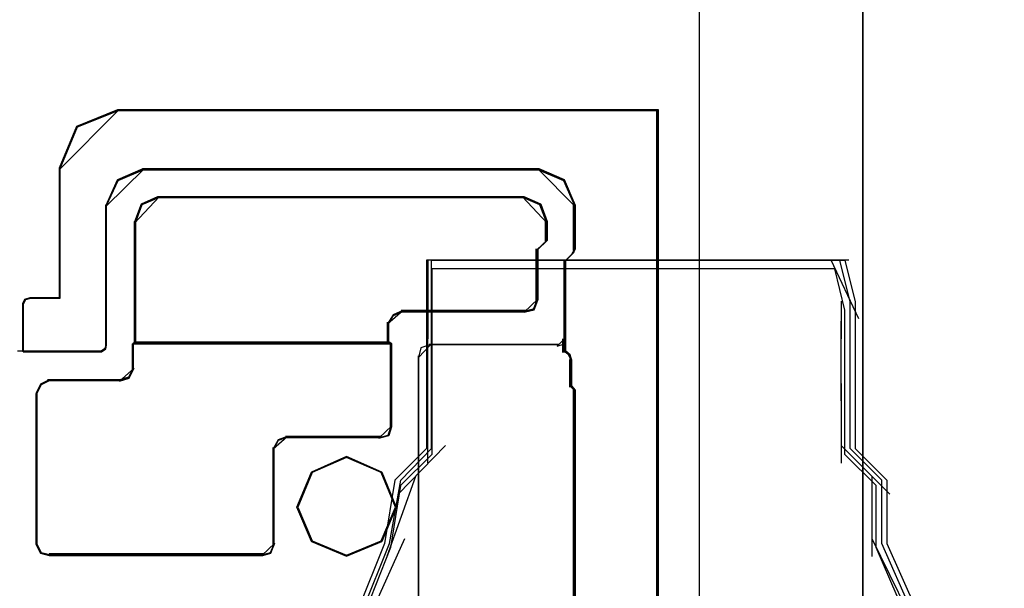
# Model space of a CAD drawing. Header units: millimetres. Extents: x 18084 to 52399, y 38174 to 56392.
# Tile 146 of 250: x 25599 to 25641, y 50811 to 50835. Entities that reach past the tile are written whole.
import ezdxf

# ---------------------------------------------------------------- set-up
doc = ezdxf.new("R2010")
doc.units = ezdxf.units.MM
doc.header["$LTSCALE"] = 100
for name, color, linetype in [('30', 7, 'Continuous'), ('5', 7, 'Continuous'), ('50', 7, 'Continuous'), ('60', 7, 'Continuous')]:
    doc.layers.add(name, color=color, linetype=linetype)

msp = doc.modelspace()

# ---------------------------------------------------------------- linework, layer by layer
at = {"layer": '30', "color": 7}
for points in [[(25625.789, 50771.015), (25625.789, 50831.094), (25618.174, 50831.094), (25602.73, 50831.094), (25600.98, 50830.389), (25600.243, 50828.61), (25600.243, 50823.09), (25598.984, 50823.09), (25598.769, 50823.028), (25598.677, 50822.844), (25598.677, 50820.82), (25602.024, 50820.82), (25602.208, 50820.943), (25602.239, 50821.096), (25602.239, 50827.046), (25602.73, 50828.119), (25603.804, 50828.579), (25620.692, 50828.579), (25621.766, 50828.119), (25622.227, 50827.046), (25622.227, 50825.175), (25622.166, 50825.022), (25621.828, 50824.684), (25621.828, 50820.82), (25622.012, 50820.667), (25622.073, 50820.452), (25622.073, 50819.348), (25622.227, 50819.164), (25622.227, 50809.718)], [(25625.789, 50771.015), (25625.789, 50831.094), (25618.174, 50831.094), (25602.73, 50831.094), (25600.98, 50830.389), (25600.243, 50828.61), (25600.243, 50823.09), (25598.984, 50823.09), (25598.769, 50823.028), (25598.677, 50822.844), (25598.677, 50820.82), (25602.024, 50820.82), (25602.208, 50820.943), (25602.239, 50821.096), (25602.239, 50827.046), (25602.73, 50828.119), (25603.804, 50828.579), (25620.692, 50828.579), (25621.766, 50828.119), (25622.227, 50827.046), (25622.227, 50825.175), (25622.166, 50825.022), (25621.828, 50824.684), (25621.828, 50820.82), (25622.012, 50820.667), (25622.073, 50820.452), (25622.073, 50819.348), (25622.227, 50819.164), (25622.227, 50809.718)], [(25625.789, 50771.015), (25625.789, 50831.094), (25618.174, 50831.094), (25602.73, 50831.094), (25600.98, 50830.389), (25600.243, 50828.61), (25600.243, 50823.09), (25598.984, 50823.09), (25598.769, 50823.028), (25598.677, 50822.844), (25598.677, 50820.82), (25602.024, 50820.82), (25602.208, 50820.943), (25602.239, 50821.096), (25602.239, 50827.046), (25602.73, 50828.119), (25603.804, 50828.579), (25620.692, 50828.579), (25621.766, 50828.119), (25622.227, 50827.046), (25622.227, 50825.175), (25622.166, 50825.022), (25621.828, 50824.684), (25621.828, 50820.82), (25622.012, 50820.667), (25622.073, 50820.452), (25622.073, 50819.348), (25622.227, 50819.164), (25622.227, 50809.718)], [(25625.789, 50771.015), (25625.789, 50831.094), (25618.174, 50831.094), (25602.73, 50831.094), (25600.98, 50830.389), (25600.243, 50828.61), (25600.243, 50823.09), (25598.984, 50823.09), (25598.769, 50823.028), (25598.677, 50822.844), (25598.677, 50820.82), (25602.024, 50820.82), (25602.208, 50820.943), (25602.239, 50821.096), (25602.239, 50827.046), (25602.73, 50828.119), (25603.804, 50828.579), (25620.692, 50828.579), (25621.766, 50828.119), (25622.227, 50827.046), (25622.227, 50825.175), (25622.166, 50825.022), (25621.828, 50824.684), (25621.828, 50820.82), (25622.012, 50820.667), (25622.073, 50820.452), (25622.073, 50819.348), (25622.227, 50819.164), (25622.227, 50809.718)], [(25622.236, 50809.72), (25622.236, 50819.167), (25622.083, 50819.351), (25622.083, 50820.455), (25622.021, 50820.669), (25621.837, 50820.823), (25621.837, 50824.687), (25622.175, 50825.025), (25622.236, 50825.178), (25622.236, 50827.049), (25621.775, 50828.123), (25620.7, 50828.583), (25603.808, 50828.583), (25602.733, 50828.123), (25602.242, 50827.049), (25602.242, 50821.099), (25602.211, 50820.946), (25602.027, 50820.823), (25598.679, 50820.823), (25598.464, 50820.823)], [(25622.236, 50809.72), (25622.236, 50819.167), (25622.083, 50819.351), (25622.083, 50820.455), (25622.021, 50820.669), (25621.837, 50820.823), (25621.837, 50824.687), (25622.175, 50825.025), (25622.236, 50825.178), (25622.236, 50827.049), (25621.775, 50828.123), (25620.7, 50828.583), (25603.808, 50828.583), (25602.733, 50828.123), (25602.242, 50827.049), (25602.242, 50821.099), (25602.211, 50820.946), (25602.027, 50820.823), (25598.679, 50820.823), (25598.464, 50820.823)], [(25622.236, 50809.72), (25622.236, 50819.167), (25622.083, 50819.351), (25622.083, 50820.455), (25622.021, 50820.669), (25621.837, 50820.823), (25621.837, 50824.687), (25622.175, 50825.025), (25622.236, 50825.178), (25622.236, 50827.049), (25621.775, 50828.123), (25620.7, 50828.583), (25603.808, 50828.583), (25602.733, 50828.123), (25602.242, 50827.049), (25602.242, 50821.099), (25602.211, 50820.946), (25602.027, 50820.823), (25598.679, 50820.823), (25598.464, 50820.823)]]:
    msp.add_lwpolyline(points, dxfattribs=at)
at = {"layer": '30', "color": 59}
for points in [[(25625.789, 50771.015), (25625.789, 50831.094), (25618.174, 50831.094), (25602.73, 50831.094), (25600.98, 50830.389), (25600.243, 50828.61), (25600.243, 50823.09), (25598.984, 50823.09), (25598.769, 50823.028), (25598.677, 50822.844), (25598.677, 50820.82), (25602.024, 50820.82), (25602.208, 50820.943), (25602.239, 50821.096), (25602.239, 50827.046), (25602.73, 50828.119), (25603.804, 50828.579), (25620.692, 50828.579), (25621.766, 50828.119), (25622.227, 50827.046), (25622.227, 50825.175), (25622.166, 50825.022), (25621.828, 50824.684), (25621.828, 50820.82), (25622.012, 50820.667), (25622.073, 50820.452), (25622.073, 50819.348), (25622.227, 50819.164), (25622.227, 50809.718)], [(25625.789, 50771.015), (25625.789, 50831.094), (25618.174, 50831.094), (25602.73, 50831.094), (25600.98, 50830.389), (25600.243, 50828.61), (25600.243, 50823.09), (25598.984, 50823.09), (25598.769, 50823.028), (25598.677, 50822.844), (25598.677, 50820.82), (25602.024, 50820.82), (25602.208, 50820.943), (25602.239, 50821.096), (25602.239, 50827.046), (25602.73, 50828.119), (25603.804, 50828.579), (25620.692, 50828.579), (25621.766, 50828.119), (25622.227, 50827.046), (25622.227, 50825.175), (25622.166, 50825.022), (25621.828, 50824.684), (25621.828, 50820.82), (25622.012, 50820.667), (25622.073, 50820.452), (25622.073, 50819.348), (25622.227, 50819.164), (25622.227, 50809.718)], [(25625.754, 50771.047), (25625.754, 50831.062), (25618.159, 50831.062), (25602.754, 50831.062), (25601.009, 50830.357), (25600.274, 50828.58), (25600.274, 50823.066), (25599.018, 50823.066), (25598.804, 50823.005), (25598.712, 50822.821), (25598.712, 50820.799), (25602.05, 50820.799), (25602.234, 50820.921), (25602.264, 50821.075), (25602.264, 50827.018), (25602.754, 50828.09), (25603.826, 50828.55), (25620.67, 50828.55), (25621.742, 50828.09), (25622.201, 50827.018), (25622.201, 50825.149), (25622.14, 50824.996), (25621.803, 50824.659), (25621.803, 50820.799), (25621.987, 50820.646), (25622.048, 50820.431), (25622.048, 50819.328), (25622.201, 50819.145), (25622.201, 50809.709)], [(25625.754, 50771.047), (25625.754, 50831.062), (25618.159, 50831.062), (25602.754, 50831.062), (25601.009, 50830.357), (25600.274, 50828.58), (25600.274, 50823.066), (25599.018, 50823.066), (25598.804, 50823.005), (25598.712, 50822.821), (25598.712, 50820.799), (25602.05, 50820.799), (25602.234, 50820.921), (25602.264, 50821.075), (25602.264, 50827.018), (25602.754, 50828.09), (25603.826, 50828.55), (25620.67, 50828.55), (25621.742, 50828.09), (25622.201, 50827.018), (25622.201, 50825.149), (25622.14, 50824.996), (25621.803, 50824.659), (25621.803, 50820.799), (25621.987, 50820.646), (25622.048, 50820.431), (25622.048, 50819.328), (25622.201, 50819.145), (25622.201, 50809.709)], [(25622.236, 50809.72), (25622.236, 50819.167), (25622.083, 50819.351), (25622.083, 50820.455), (25622.021, 50820.669), (25621.837, 50820.823), (25621.837, 50824.687), (25622.175, 50825.025), (25622.236, 50825.178), (25622.236, 50827.049), (25621.775, 50828.123), (25620.7, 50828.583), (25603.808, 50828.583), (25602.733, 50828.123), (25602.242, 50827.049), (25602.242, 50821.099), (25602.211, 50820.946), (25602.027, 50820.823), (25598.679, 50820.823), (25598.464, 50820.823)]]:
    msp.add_lwpolyline(points, dxfattribs=at)
at = {"layer": '30', "color": 139}
for points in [[(25602.788, 50831.094), (25600.995, 50830.37), (25600.24, 50828.543), (25602.788, 50831.094)], [(25625.789, 50831.094), (25618.124, 50831.094), (25625.789, 50831.094)], [(25625.719, 50771.015), (25625.719, 50831.094), (25625.719, 50771.015)], [(25603.859, 50828.583), (25602.741, 50828.103), (25602.229, 50826.982), (25603.859, 50828.583)], [(25603.792, 50828.583), (25620.703, 50828.583), (25603.792, 50828.583)], [(25622.236, 50826.982), (25621.756, 50828.103), (25620.636, 50828.583), (25622.236, 50826.982)], [(25604.503, 50827.387), (25603.749, 50827.06), (25603.454, 50826.277), (25604.503, 50827.387)], [(25620.06, 50827.387), (25604.436, 50827.387), (25620.06, 50827.387)], [(25621.041, 50826.277), (25620.746, 50827.06), (25619.993, 50827.387), (25621.041, 50826.277)], [(25602.229, 50821.039), (25602.229, 50827.049), (25602.229, 50821.039)], [(25622.167, 50827.049), (25622.167, 50825.114), (25622.167, 50827.049)], [(25603.454, 50826.344), (25603.454, 50821.131), (25603.454, 50826.344)], [(25620.972, 50826.344), (25620.972, 50825.481), (25620.972, 50826.344)], [(25621.041, 50825.548), (25620.574, 50825.114), (25621.041, 50825.548)], [(25620.574, 50825.181), (25620.574, 50822.97), (25620.574, 50825.181)], [(25622.104, 50824.96), (25622.236, 50825.181), (25622.104, 50824.96)], [(25622.174, 50825.029), (25621.769, 50824.622), (25622.174, 50825.029)], [(25621.769, 50820.764), (25621.769, 50824.692), (25621.769, 50820.764)], [(25620.055, 50822.478), (25620.47, 50822.583), (25620.644, 50823.037), (25620.055, 50822.478)], [(25614.885, 50822.548), (25614.474, 50822.373), (25614.234, 50821.989), (25614.885, 50822.548)], [(25620.122, 50822.548), (25614.818, 50822.548), (25620.122, 50822.548)], [(25614.234, 50822.056), (25614.234, 50821.131), (25614.234, 50822.056)], [(25621.463, 50821.039), (25621.737, 50821.117), (25621.776, 50821.352), (25621.463, 50821.039)], [(25621.707, 50821.352), (25621.707, 50820.764), (25621.707, 50821.352)], [(25603.524, 50821.2), (25603.362, 50821.069), (25603.524, 50821.2)], [(25614.425, 50821.138), (25603.362, 50821.138), (25614.425, 50821.138)], [(25603.362, 50821.138), (25603.362, 50820.029), (25603.362, 50821.138)], [(25603.454, 50821.2), (25614.303, 50821.2), (25603.454, 50821.2)], [(25614.234, 50821.2), (25614.425, 50821.069), (25614.234, 50821.2)], [(25614.358, 50821.138), (25614.358, 50817.577), (25614.358, 50821.138)], [(25616.08, 50821.108), (25615.656, 50820.968), (25615.551, 50820.548), (25616.08, 50821.108)], [(25621.531, 50821.108), (25616.01, 50821.108), (25621.531, 50821.108)], [(25615.551, 50811.267), (25615.551, 50820.617), (25615.551, 50811.267)], [(25621.769, 50820.831), (25622.02, 50820.61), (25621.769, 50820.831)], [(25622.082, 50820.396), (25621.953, 50820.679), (25622.082, 50820.396)], [(25622.012, 50819.292), (25622.012, 50820.463), (25622.012, 50819.292)], [(25602.811, 50819.538), (25603.225, 50819.677), (25603.432, 50820.096), (25602.811, 50819.538)], [(25599.75, 50819.607), (25602.88, 50819.607), (25599.75, 50819.607)], [(25622.012, 50819.362), (25622.236, 50819.108), (25622.012, 50819.362)], [(25622.167, 50809.674), (25622.167, 50819.178), (25622.167, 50809.674)], [(25613.866, 50817.118), (25614.285, 50817.224), (25614.425, 50817.647), (25613.866, 50817.118)], [(25609.956, 50817.185), (25609.573, 50817.045), (25609.365, 50816.659), (25609.956, 50817.185)], [(25613.936, 50817.185), (25609.886, 50817.185), (25613.936, 50817.185)], [(25609.365, 50816.726), (25609.365, 50812.585), (25609.365, 50816.726)], [(25614.609, 50814.18), (25613.987, 50815.675), (25612.492, 50816.329), (25610.998, 50815.675), (25610.376, 50814.18), (25610.998, 50812.716), (25612.492, 50812.093), (25613.987, 50812.716), (25614.609, 50814.18)], [(25608.875, 50812.126), (25609.259, 50812.231), (25609.434, 50812.652), (25608.875, 50812.126)], [(25608.945, 50812.193), (25599.81, 50812.193), (25608.945, 50812.193)], [(25615.551, 50790.772), (25615.551, 50811.366), (25615.551, 50790.772)]]:
    msp.add_lwpolyline(points, close=True, dxfattribs=at)
at = {"layer": '30', "color": 7}
for points in [[(25620.119, 50822.525), (25614.866, 50822.525), (25614.497, 50822.371), (25614.282, 50822.033), (25614.282, 50821.171), (25614.405, 50821.11), (25614.405, 50817.602), (25614.282, 50817.233), (25613.913, 50817.141), (25609.919, 50817.141), (25609.581, 50817.018), (25609.397, 50816.679), (25609.397, 50812.587), (25609.243, 50812.218), (25608.905, 50812.126), (25599.811, 50812.126), (25599.443, 50812.218), (25599.258, 50812.587), (25599.258, 50819.018), (25599.443, 50819.387), (25599.811, 50819.571), (25602.822, 50819.571), (25603.191, 50819.695), (25603.375, 50820.064), (25603.375, 50821.11), (25603.467, 50821.171), (25603.467, 50826.34), (25603.744, 50827.079), (25604.45, 50827.387), (25620.058, 50827.387), (25620.765, 50827.079), (25621.041, 50826.34), (25621.041, 50825.541), (25620.642, 50825.171), (25620.642, 50823.018), (25620.488, 50822.618), (25620.119, 50822.525)], [(25620.119, 50822.525), (25614.866, 50822.525), (25614.497, 50822.371), (25614.282, 50822.033), (25614.282, 50821.171), (25614.405, 50821.11), (25614.405, 50817.602), (25614.282, 50817.233), (25613.913, 50817.141), (25609.919, 50817.141), (25609.581, 50817.018), (25609.397, 50816.679), (25609.397, 50812.587), (25609.243, 50812.218), (25608.905, 50812.126), (25599.811, 50812.126), (25599.443, 50812.218), (25599.258, 50812.587), (25599.258, 50819.018), (25599.443, 50819.387), (25599.811, 50819.571), (25602.822, 50819.571), (25603.191, 50819.695), (25603.375, 50820.064), (25603.375, 50821.11), (25603.467, 50821.171), (25603.467, 50826.34), (25603.744, 50827.079), (25604.45, 50827.387), (25620.058, 50827.387), (25620.765, 50827.079), (25621.041, 50826.34), (25621.041, 50825.541), (25620.642, 50825.171), (25620.642, 50823.018), (25620.488, 50822.618), (25620.119, 50822.525)], [(25620.119, 50822.525), (25614.866, 50822.525), (25614.497, 50822.371), (25614.282, 50822.033), (25614.282, 50821.171), (25614.405, 50821.11), (25614.405, 50817.602), (25614.282, 50817.233), (25613.913, 50817.141), (25609.919, 50817.141), (25609.581, 50817.018), (25609.397, 50816.679), (25609.397, 50812.587), (25609.243, 50812.218), (25608.905, 50812.126), (25599.811, 50812.126), (25599.443, 50812.218), (25599.258, 50812.587), (25599.258, 50819.018), (25599.443, 50819.387), (25599.811, 50819.571), (25602.822, 50819.571), (25603.191, 50819.695), (25603.375, 50820.064), (25603.375, 50821.11), (25603.467, 50821.171), (25603.467, 50826.34), (25603.744, 50827.079), (25604.45, 50827.387), (25620.058, 50827.387), (25620.765, 50827.079), (25621.041, 50826.34), (25621.041, 50825.541), (25620.642, 50825.171), (25620.642, 50823.018), (25620.488, 50822.618), (25620.119, 50822.525)], [(25603.454, 50821.131), (25614.277, 50821.131), (25614.277, 50821.998), (25614.492, 50822.339), (25614.861, 50822.493), (25620.119, 50822.493), (25620.488, 50822.586), (25620.641, 50822.989), (25620.641, 50825.157), (25621.041, 50825.528), (25621.041, 50826.334), (25620.764, 50827.077), (25620.057, 50827.387), (25604.438, 50827.387), (25603.731, 50827.077), (25603.454, 50826.334), (25603.454, 50821.131)], [(25603.454, 50821.131), (25614.277, 50821.131), (25614.277, 50821.998), (25614.492, 50822.339), (25614.861, 50822.493), (25620.119, 50822.493), (25620.488, 50822.586), (25620.641, 50822.989), (25620.641, 50825.157), (25621.041, 50825.528), (25621.041, 50826.334), (25620.764, 50827.077), (25620.057, 50827.387), (25604.438, 50827.387), (25603.731, 50827.077), (25603.454, 50826.334), (25603.454, 50821.131)], [(25603.454, 50821.131), (25614.277, 50821.131), (25614.277, 50821.998), (25614.492, 50822.339), (25614.861, 50822.493), (25620.119, 50822.493), (25620.488, 50822.586), (25620.641, 50822.989), (25620.641, 50825.157), (25621.041, 50825.528), (25621.041, 50826.334), (25620.764, 50827.077), (25620.057, 50827.387), (25604.438, 50827.387), (25603.731, 50827.077), (25603.454, 50826.334), (25603.454, 50821.131)], [(25599.258, 50819.04), (25599.258, 50812.589), (25599.443, 50812.218), (25599.812, 50812.126), (25608.918, 50812.126), (25609.257, 50812.218), (25609.411, 50812.589), (25609.411, 50816.694), (25609.595, 50817.033), (25609.934, 50817.157), (25613.933, 50817.157), (25614.302, 50817.249), (25614.425, 50817.62), (25614.425, 50821.139), (25614.302, 50821.2), (25603.473, 50821.2), (25603.381, 50821.139), (25603.381, 50820.089), (25603.196, 50819.719), (25602.827, 50819.595), (25599.812, 50819.595), (25599.443, 50819.41), (25599.258, 50819.04)], [(25599.258, 50819.04), (25599.258, 50812.589), (25599.443, 50812.218), (25599.812, 50812.126), (25608.918, 50812.126), (25609.257, 50812.218), (25609.411, 50812.589), (25609.411, 50816.694), (25609.595, 50817.033), (25609.934, 50817.157), (25613.933, 50817.157), (25614.302, 50817.249), (25614.425, 50817.62), (25614.425, 50821.139), (25614.302, 50821.2), (25603.473, 50821.2), (25603.381, 50821.139), (25603.381, 50820.089), (25603.196, 50819.719), (25602.827, 50819.595), (25599.812, 50819.595), (25599.443, 50819.41), (25599.258, 50819.04)], [(25599.258, 50819.04), (25599.258, 50812.589), (25599.443, 50812.218), (25599.812, 50812.126), (25608.918, 50812.126), (25609.257, 50812.218), (25609.411, 50812.589), (25609.411, 50816.694), (25609.595, 50817.033), (25609.934, 50817.157), (25613.933, 50817.157), (25614.302, 50817.249), (25614.425, 50817.62), (25614.425, 50821.139), (25614.302, 50821.2), (25603.473, 50821.2), (25603.381, 50821.139), (25603.381, 50820.089), (25603.196, 50819.719), (25602.827, 50819.595), (25599.812, 50819.595), (25599.443, 50819.41), (25599.258, 50819.04)], [(25613.987, 50812.716), (25612.492, 50812.093), (25610.998, 50812.716), (25610.376, 50814.18), (25610.998, 50815.675), (25612.492, 50816.329), (25613.987, 50815.675), (25614.609, 50814.18), (25613.987, 50812.716)], [(25613.987, 50812.716), (25612.492, 50812.093), (25610.998, 50812.716), (25610.376, 50814.18), (25610.998, 50815.675), (25612.492, 50816.329), (25613.987, 50815.675), (25614.609, 50814.18), (25613.987, 50812.716)], [(25613.987, 50812.716), (25612.492, 50812.093), (25610.998, 50812.716), (25610.376, 50814.18), (25610.998, 50815.675), (25612.492, 50816.329), (25613.987, 50815.675), (25614.609, 50814.18), (25613.987, 50812.716)], [(25612.492, 50812.093), (25613.987, 50812.716), (25614.609, 50814.18), (25613.987, 50815.675), (25612.492, 50816.329), (25610.998, 50815.675), (25610.376, 50814.18), (25610.998, 50812.716), (25612.492, 50812.093)], [(25612.492, 50812.093), (25613.987, 50812.716), (25614.609, 50814.18), (25613.987, 50815.675), (25612.492, 50816.329), (25610.998, 50815.675), (25610.376, 50814.18), (25610.998, 50812.716), (25612.492, 50812.093)], [(25612.492, 50812.093), (25613.987, 50812.716), (25614.609, 50814.18), (25613.987, 50815.675), (25612.492, 50816.329), (25610.998, 50815.675), (25610.376, 50814.18), (25610.998, 50812.716), (25612.492, 50812.093)]]:
    msp.add_lwpolyline(points, close=True, dxfattribs=at)
at = {"layer": '30', "color": 59}
for points in [[(25620.119, 50822.525), (25614.866, 50822.525), (25614.497, 50822.371), (25614.282, 50822.033), (25614.282, 50821.171), (25614.405, 50821.11), (25614.405, 50817.602), (25614.282, 50817.233), (25613.913, 50817.141), (25609.919, 50817.141), (25609.581, 50817.018), (25609.397, 50816.679), (25609.397, 50812.587), (25609.243, 50812.218), (25608.905, 50812.126), (25599.811, 50812.126), (25599.443, 50812.218), (25599.258, 50812.587), (25599.258, 50819.018), (25599.443, 50819.387), (25599.811, 50819.571), (25602.822, 50819.571), (25603.191, 50819.695), (25603.375, 50820.064), (25603.375, 50821.11), (25603.467, 50821.171), (25603.467, 50826.34), (25603.744, 50827.079), (25604.45, 50827.387), (25620.058, 50827.387), (25620.765, 50827.079), (25621.041, 50826.34), (25621.041, 50825.541), (25620.642, 50825.171), (25620.642, 50823.018), (25620.488, 50822.618), (25620.119, 50822.525)], [(25603.454, 50821.131), (25614.277, 50821.131), (25614.277, 50821.998), (25614.492, 50822.339), (25614.861, 50822.493), (25620.119, 50822.493), (25620.488, 50822.586), (25620.641, 50822.989), (25620.641, 50825.157), (25621.041, 50825.528), (25621.041, 50826.334), (25620.764, 50827.077), (25620.057, 50827.387), (25604.438, 50827.387), (25603.731, 50827.077), (25603.454, 50826.334), (25603.454, 50821.131)], [(25603.489, 50821.163), (25614.27, 50821.163), (25614.27, 50822.021), (25614.485, 50822.358), (25614.852, 50822.512), (25620.09, 50822.512), (25620.457, 50822.604), (25620.611, 50823.002), (25620.611, 50825.148), (25621.009, 50825.515), (25621.009, 50826.312), (25620.733, 50827.048), (25620.029, 50827.354), (25604.469, 50827.354), (25603.765, 50827.048), (25603.489, 50826.312), (25603.489, 50821.163)], [(25599.258, 50819.04), (25599.258, 50812.589), (25599.443, 50812.218), (25599.812, 50812.126), (25608.918, 50812.126), (25609.257, 50812.218), (25609.411, 50812.589), (25609.411, 50816.694), (25609.595, 50817.033), (25609.934, 50817.157), (25613.933, 50817.157), (25614.302, 50817.249), (25614.425, 50817.62), (25614.425, 50821.139), (25614.302, 50821.2), (25603.473, 50821.2), (25603.381, 50821.139), (25603.381, 50820.089), (25603.196, 50819.719), (25602.827, 50819.595), (25599.812, 50819.595), (25599.443, 50819.41), (25599.258, 50819.04)], [(25613.987, 50812.716), (25612.492, 50812.093), (25610.998, 50812.716), (25610.376, 50814.18), (25610.998, 50815.675), (25612.492, 50816.329), (25613.987, 50815.675), (25614.609, 50814.18), (25613.987, 50812.716)], [(25612.492, 50812.093), (25613.987, 50812.716), (25614.609, 50814.18), (25613.987, 50815.675), (25612.492, 50816.329), (25610.998, 50815.675), (25610.376, 50814.18), (25610.998, 50812.716), (25612.492, 50812.093)], [(25612.492, 50812.128), (25613.964, 50812.741), (25614.577, 50814.181), (25613.964, 50815.651), (25612.492, 50816.294), (25611.021, 50815.651), (25610.408, 50814.181), (25611.021, 50812.741), (25612.492, 50812.128)]]:
    msp.add_lwpolyline(points, close=True, dxfattribs=at)
at = {"layer": '30', "color": 254}
msp.add_lwpolyline([(25599.293, 50819.021), (25599.293, 50812.617), (25599.477, 50812.25), (25599.844, 50812.158), (25608.91, 50812.158), (25609.247, 50812.25), (25609.4, 50812.617), (25609.4, 50816.692), (25609.584, 50817.029), (25609.921, 50817.152), (25613.903, 50817.152), (25614.27, 50817.244), (25614.393, 50817.611), (25614.393, 50821.104), (25614.27, 50821.166), (25603.489, 50821.166), (25603.397, 50821.104), (25603.397, 50820.063), (25603.213, 50819.695), (25602.846, 50819.572), (25599.844, 50819.572), (25599.477, 50819.389), (25599.293, 50819.021)], close=True, dxfattribs=at)
at = {"layer": '5', "color": 7}
msp.add_line((25627.525, 51188.523), (25627.525, 50493.778), dxfattribs=at)
at = {"layer": '5', "color": 59}
msp.add_line((25627.528, 50493.778), (25627.528, 51188.523), dxfattribs=at)
msp.add_lwpolyline([(25627.528, 50493.778), (25627.528, 51188.523)], dxfattribs=at)
at = {"layer": '50', "color": 7}
for p, q in [((25634.491, 50493.778), (25634.491, 51212.442)), ((25634.491, 51212.441), (25634.491, 50493.778)), ((25634.491, 51212.441), (25634.491, 50493.778))]:
    msp.add_line(p, q, dxfattribs=at)
at = {"layer": '50', "color": 59}
msp.add_line((25634.491, 51212.441), (25634.491, 50493.778), dxfattribs=at)
at = {"layer": '60', "color": 59}
for p, q in [((25624.925, 50824.694), (25615.9, 50824.694)), ((25615.9, 50824.694), (25615.9, 50822.917)), ((25616.111, 50822.917), (25616.111, 50824.694)), ((25616.111, 50824.694), (25625.137, 50824.694)), ((25633.516, 50824.694), (25624.925, 50824.694)), ((25625.137, 50824.694), (25633.727, 50824.694)), ((25633.951, 50822.917), (25633.516, 50824.694)), ((25633.727, 50824.694), (25634.162, 50822.917)), ((25624.924, 50824.322), (25616.119, 50824.322)), ((25616.119, 50824.322), (25616.119, 50822.574)), ((25633.305, 50824.322), (25624.924, 50824.322)), ((25633.729, 50822.574), (25633.305, 50824.322)), ((25615.9, 50822.917), (25615.9, 50822.056)), ((25616.111, 50822.056), (25616.111, 50822.917)), ((25616.119, 50822.574), (25616.119, 50821.726)), ((25633.729, 50821.726), (25633.729, 50822.574)), ((25633.951, 50822.056), (25633.951, 50822.917)), ((25634.162, 50822.917), (25634.162, 50822.056)), ((25615.9, 50822.056), (25615.9, 50819.363)), ((25616.111, 50819.363), (25616.111, 50822.056)), ((25616.119, 50821.726), (25616.119, 50819.077)), ((25633.729, 50819.077), (25633.729, 50821.726)), ((25633.729, 50821.726), (25633.729, 50821.726)), ((25633.951, 50819.363), (25633.951, 50822.056)), ((25633.951, 50822.056), (25633.951, 50822.056)), ((25634.162, 50822.056), (25634.162, 50819.363)), ((25615.9, 50819.363), (25615.9, 50818.448)), ((25616.111, 50818.448), (25616.111, 50819.363)), ((25633.951, 50818.448), (25633.951, 50819.363)), ((25634.162, 50819.363), (25634.162, 50818.448)), ((25616.119, 50819.077), (25616.119, 50818.176)), ((25633.729, 50818.176), (25633.729, 50819.077)), ((25615.9, 50818.448), (25615.9, 50816.671)), ((25616.111, 50816.671), (25616.111, 50818.448)), ((25633.951, 50816.671), (25633.951, 50818.448)), ((25634.162, 50818.448), (25634.162, 50816.671)), ((25616.119, 50818.176), (25616.119, 50816.428)), ((25633.729, 50816.428), (25633.729, 50818.176)), ((25615.9, 50816.671), (25614.541, 50815.324)), ((25614.806, 50815.324), (25616.111, 50816.671)), ((25635.31, 50815.324), (25633.951, 50816.671)), ((25634.162, 50816.671), (25635.521, 50815.324)), ((25616.119, 50816.428), (25614.793, 50815.103)), ((25635.056, 50815.103), (25633.729, 50816.428)), ((25614.541, 50815.324), (25614.106, 50812.632)), ((25614.317, 50812.632), (25614.806, 50815.324)), ((25614.793, 50815.103), (25614.368, 50812.454)), ((25635.056, 50812.454), (25635.056, 50815.103)), ((25635.31, 50812.632), (25635.31, 50815.324)), ((25635.521, 50815.324), (25635.521, 50812.632)), ((25614.106, 50812.632), (25609.593, 50801.431)), ((25609.804, 50801.431), (25614.317, 50812.632)), ((25614.368, 50812.454), (25609.966, 50801.434)), ((25639.883, 50801.434), (25635.056, 50812.454)), ((25640.258, 50801.431), (25635.31, 50812.632)), ((25635.521, 50812.632), (25640.523, 50801.431))]:
    msp.add_line(p, q, dxfattribs=at)
at = {"layer": '60', "color": 7}
for p, q in [((25615.958, 50824.694), (25615.958, 50822.198)), ((25625.513, 50824.694), (25615.958, 50824.694)), ((25633.893, 50824.694), (25624.763, 50824.694)), ((25634.318, 50822.198), (25633.142, 50824.694)), ((25615.958, 50822.947), (25615.958, 50821.349)), ((25633.567, 50822.947), (25633.567, 50821.349)), ((25615.958, 50818.701), (25615.958, 50822.099)), ((25633.567, 50818.701), (25633.567, 50822.099)), ((25615.958, 50817.801), (25615.958, 50819.451)), ((25633.567, 50819.451), (25633.567, 50817.801)), ((25615.958, 50816.051), (25615.958, 50818.55)), ((25633.567, 50818.55), (25633.567, 50816.051)), ((25616.708, 50816.801), (25614.686, 50814.729)), ((25633.567, 50816.801), (25635.642, 50814.729)), ((25615.434, 50815.478), (25614.207, 50812.078)), ((25634.894, 50812.078), (25634.894, 50815.478)), ((25614.957, 50812.828), (25609.804, 50801.427)), ((25640.523, 50801.427), (25634.894, 50812.828))]:
    msp.add_line(p, q, dxfattribs=at)

doc.saveas('drawing.dxf')
